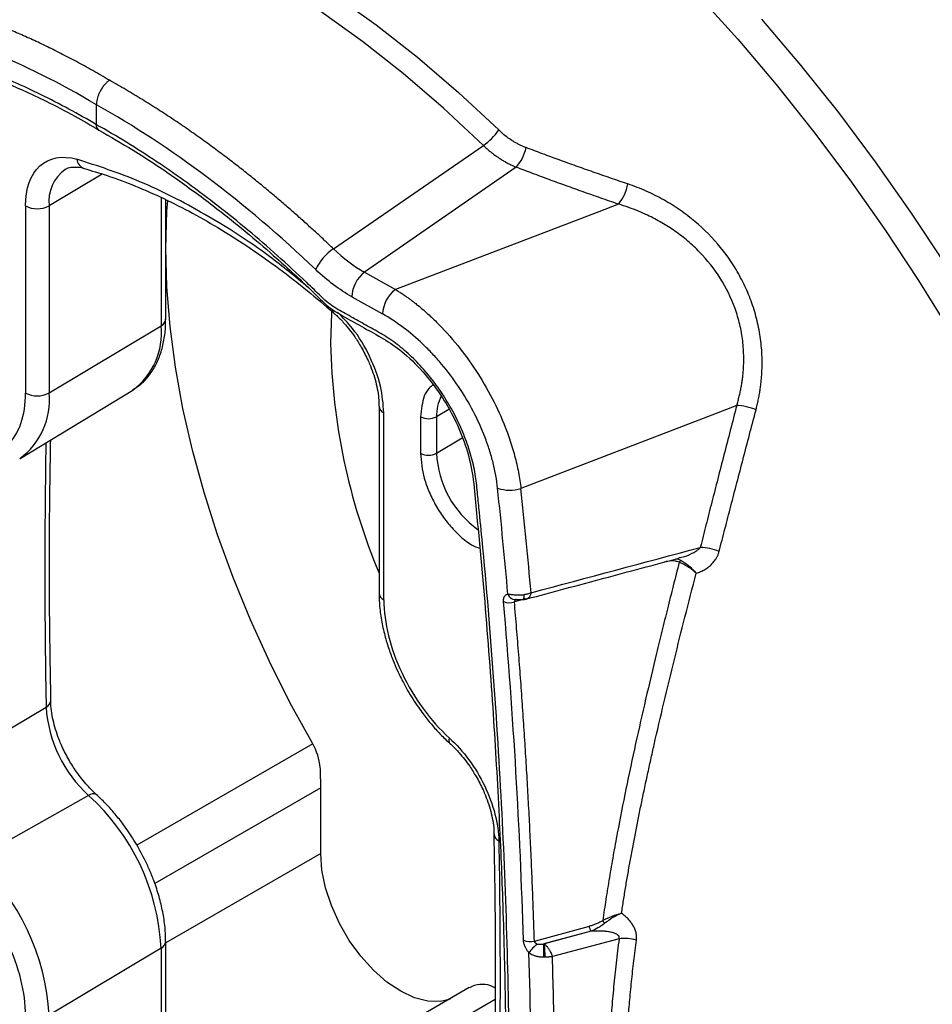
# Model space of a CAD drawing. Header units: millimetres. Extents: x 25 to 1092, y 25 to 838.
# Tile 37 of 41: x 908 to 969, y 630 to 696. Entities that reach past the tile are written whole.
import ezdxf

# ---------------------------------------------------------------- set-up
doc = ezdxf.new("R2010")
doc.units = ezdxf.units.MM
doc.header["$LTSCALE"] = 4

msp = doc.modelspace()

# ---------------------------------------------------------------- linework, layer by layer
for p, q in [((913.34, 688.706), (913.34, 690.042)), ((929.2, 680.403), (939.24, 687.323)), ((913.728, 685.405), (910.164, 683.275)), ((941.435, 685.865), (931.293, 678.836)), ((908.595, 683.267), (908.595, 670.748)), ((910.164, 683.275), (910.164, 670.756)), ((917.668, 683.84), (917.668, 675.242)), ((917.977, 675.683), (917.977, 683.696)), ((948.283, 683.388), (946.965, 682.884)), ((946.965, 682.884), (933.351, 677.683)), ((931.293, 678.836), (933.351, 677.683)), ((930.437, 677.192), (932.494, 676.039)), ((910.164, 670.756), (917.668, 675.242)), ((908.227, 666.378), (915.768, 670.949)), ((932.258, 669.87), (932.258, 657.351)), ((932.58, 656.902), (932.58, 669.421)), ((936.931, 669.657), (936.109, 669.165)), ((956.204, 669.92), (954.533, 669.278)), ((935.039, 669.16), (935.039, 666.71)), ((936.109, 669.165), (936.109, 666.716)), ((954.533, 669.278), (941.757, 664.37)), ((936.109, 666.716), (937.826, 667.742)), ((941.976, 656.948), (941.321, 656.772)), ((941.447, 656.925), (941.398, 656.923)), ((902.466, 645.248), (909.969, 649.731)), ((927.816, 647.28), (916.05, 640.487)), ((912.816, 643.821), (905.216, 639.539)), ((928.354, 644.327), (917.252, 637.918)), ((928.354, 639.943), (928.354, 644.327)), ((928.354, 639.943), (917.977, 633.953)), ((942.656, 634.076), (946.349, 635.07)), ((946.454, 634.742), (943.281, 633.888)), ((946.466, 634.733), (943.331, 633.889)), ((946.466, 634.733), (946.454, 634.742)), ((917.977, 621.521), (917.977, 634.039)), ((943.281, 633.888), (943.331, 633.889)), ((948.326, 634.234), (943.868, 633.034)), ((917.668, 633.598), (910.164, 629.113)), ((917.668, 633.598), (917.668, 621.08)), ((938.302, 630.959), (918.329, 619.428)), ((940.022, 630.162), (919.446, 618.284))]:
    msp.add_line(p, q)
at = {"flags": 128}
for points in [[(909.826, 705.924), (912.519, 705.327), (915.256, 704.517), (918.028, 703.496), (920.826, 702.269), (923.638, 700.84), (926.455, 699.213), (929.268, 697.396), (932.065, 695.393), (934.837, 693.213), (937.574, 690.863), (940.267, 688.351)], [(939.24, 687.323), (936.582, 689.802), (933.88, 692.122), (931.143, 694.275), (928.382, 696.252), (925.605, 698.046), (922.824, 699.652), (920.048, 701.063), (917.286, 702.274), (914.55, 703.281), (911.847, 704.081), (909.189, 704.671)], [(953.647, 697.351), (956.279, 694.427), (958.848, 691.391), (961.347, 688.25), (963.77, 685.013), (966.112, 681.686), (968.366, 678.279), (970.527, 674.8)], [(957.872, 695.775), (960.476, 692.697), (963.01, 689.513), (965.467, 686.23), (967.841, 682.857), (970.126, 679.403)], [(927.816, 647.28), (926.315, 650.004), (924.921, 652.775), (923.642, 655.582), (922.483, 658.411), (921.448, 661.251), (920.542, 664.09), (919.769, 666.915), (919.131, 669.715), (918.633, 672.478), (918.275, 675.192), (918.06, 677.845), (917.988, 680.426), (918.06, 682.924), (918.108, 683.638)], [(929.02, 674.058), (929.091, 676.097), (929.099, 676.202)], [(909.959, 667.428), (909.934, 665.735), (909.91, 663.466), (909.895, 661.191), (909.89, 658.91), (909.895, 656.624), (909.91, 654.332), (909.934, 652.034), (909.969, 649.731)], [(941.946, 657.253), (941.951, 657.152), (941.954, 657.068), (941.955, 657.002), (941.955, 656.958), (941.952, 656.938), (941.947, 656.941), (941.946, 656.945)], [(937.037, 630.182), (936.373, 630.029), (935.533, 630.051), (934.636, 630.281), (933.709, 630.714), (932.781, 631.336), (931.88, 632.128), (931.034, 633.065), (930.269, 634.119), (929.609, 635.258), (929.073, 636.446), (928.677, 637.648), (928.435, 638.825), (928.354, 639.943)]]:
    msp.add_lwpolyline(points, dxfattribs=at)
for centre, radius, start, end in [((937.049, 690.538), 3.891, 304.27404, 325.79895), ((939.401, 687.739), 2.766, 317.34415, 348.11064), ((912.751, 686.473), 0.729, 186.0884, 250.77698), ((912.814, 683.558), 2.665, 126.20521, 186.09702), ((946.056, 685.247), 2.901, 320.14176, 349.90901), ((909.372, 684.763), 1.686, 242.55881, 298.01848), ((931.065, 677.637), 3.335, 123.9921, 155.77385), ((932.641, 677.089), 2.207, 127.65263, 177.32004), ((934.698, 675.936), 2.207, 127.65263, 177.32004), ((929.391, 676.321), 0.266, 172.64453, 226.71562), ((917.434, 675.734), 0.545, 295.38794, 354.63803), ((912.979, 674.75), 4.715, 306.26784, 5.98858), ((970.633, 674.814), 41.621, 181.04058, 202.77464), ((905.391, 670.253), 4.8, 305.92844, 6.01984), ((909.372, 672.245), 1.686, 242.55881, 298.01848), ((938.745, 669.287), 2.639, 151.74301, 182.64239), ((932.806, 669.922), 0.55, 184.93536, 245.74765), ((935.568, 670.18), 1.15, 242.55881, 298.01848), ((935.568, 667.731), 1.15, 242.55881, 298.01848), ((942.742, 667.01), 6.64, 182.54, 234.48883), ((940.998, 666.686), 2.438, 250.78593, 288.143), ((953.636, 656.712), 3.711, 67.96279, 87.96427), ((952.594, 659.291), 0.278, 114.19275, 150.51581), ((932.807, 657.406), 0.552, 185.6335, 245.68664), ((941.394, 657.471), 0.542, 198.48318, 280.54899), ((940.985, 657.828), 1.108, 249.38141, 287.64673), ((909.738, 650.222), 0.543, 295.19124, 353.73128), ((918.691, 650.292), 8.74, 183.68191, 227.76647), ((937.271, 647.513), 0.343, 153.64332, 218.46511), ((913.123, 643.464), 0.471, 64.01917, 130.61371), ((902.875, 632.841), 14.812, 2.93194, 47.84413), ((940.487, 641.276), 0.534, 185.93157, 246.9832), ((895.077, 628.34), 15.107, 2.93194, 47.84413), ((948.968, 636.38), 1.969, 208.23877, 215.0342), ((917.446, 634.082), 0.532, 294.66345, 356.16345), ((942.364, 635.082), 1.047, 245.38693, 286.18322), ((944.012, 632.157), 2.061, 123.41209, 146.39096), ((854.922, 632.973), 88.364, 0.01416, 0.59352), ((934.935, 632.985), 8.445, 0.08456, 6.14585), ((948.697, 631.41), 2.848, 73.81003, 97.46477)]:
    msp.add_arc(centre, radius, start, end)
for points, knots in [([(993.862, 685.304), (993.165, 686.492), (992.19, 688.151), (990.69, 690.552), (989.394, 692.566), (987.805, 694.931), (986.092, 697.372), (984.251, 699.881), (982.303, 702.413), (980.261, 704.942), (978.137, 707.447), (975.938, 709.912), (973.674, 712.322), (971.352, 714.666), (968.978, 716.934), (966.559, 719.117), (964.102, 721.208), (961.611, 723.201), (959.093, 725.088), (956.552, 726.865), (953.996, 728.527), (951.427, 730.07), (948.853, 731.49), (946.277, 732.782), (943.704, 733.945), (941.14, 734.974), (938.588, 735.868), (936.053, 736.624), (933.539, 737.24), (931.05, 737.713), (928.591, 738.041), (926.165, 738.224), (923.776, 738.258), (921.428, 738.141), (919.124, 737.874), (916.873, 737.443), (915.127, 737.01), (914.16, 736.666), (913.899, 736.574)], [0, 0, 0, 0, 0.0335499, 0.0468863, 0.0690506, 0.0920149, 0.1166122, 0.1422511, 0.1686933, 0.1957487, 0.223282, 0.2511931, 0.2794065, 0.3078646, 0.3365226, 0.365345, 0.3943039, 0.4233768, 0.4525458, 0.4817964, 0.5111174, 0.5404999, 0.5699374, 0.5994254, 0.6289611, 0.6585432, 0.6881724, 0.7178515, 0.7475849, 0.7773792, 0.807243, 0.8371876, 0.8672267, 0.8973774, 0.9276598, 0.9580974, 0.9887171, 1, 1, 1, 1]), ([(959.16, 725.017), (959.575, 724.727), (961.474, 723.405), (964.856, 720.661), (969.297, 716.758), (973.477, 712.644), (977.361, 708.452), (980.934, 704.253), (984.405, 699.82), (987.747, 695.174), (990.937, 690.341), (993.946, 685.361), (996.755, 680.264), (999.345, 675.085), (1001.698, 669.868), (1003.802, 664.645), (1005.651, 659.451), (1007.34, 653.991), (1008.812, 648.314), (1009.976, 642.515), (1010.685, 638.008), (1010.894, 635.5), (1010.953, 634.792)], [0, 0, 0, 0, 0.015801, 0.072218, 0.130254, 0.18938, 0.239674, 0.290382, 0.341475, 0.393107, 0.444895, 0.496808, 0.548717, 0.600504, 0.652141, 0.70323, 0.753938, 0.804236, 0.863359, 0.921394, 0.977813, 1, 1, 1, 1]), ([(913.34, 688.706), (912.107, 689.434), (910.869, 690.103), (908.414, 691.307), (907.192, 691.845), (904.76, 692.79), (903.55, 693.196), (901.759, 693.7), (901.165, 693.85), (899.984, 694.116), (899.397, 694.23), (898.667, 694.355), (898.521, 694.381), (898.298, 694.439), (898.223, 694.462), (898.071, 694.519), (897.993, 694.554), (897.76, 694.67), (897.601, 694.764), (897.283, 694.952), (897.124, 695.046), (896.329, 695.517), (895.693, 695.893), (894.899, 696.366), (894.74, 696.459), (894.423, 696.632), (894.265, 696.711), (893.793, 696.927), (893.48, 697.041), (892.86, 697.211), (892.549, 697.266), (891.955, 697.307), (891.671, 697.295), (891.263, 697.228), (891.13, 697.198), (890.87, 697.121), (890.743, 697.075), (890.378, 696.911), (890.154, 696.771), (889.743, 696.431), (889.555, 696.23), (889.22, 695.772), (889.076, 695.516), (888.835, 694.958), (888.737, 694.654), (888.625, 694.162), (888.594, 693.992), (888.545, 693.644), (888.526, 693.465), (888.426, 692.578), (888.348, 691.866), (887.969, 688.298), (887.702, 685.417), (887.244, 679.605), (887.051, 676.676), (886.585, 667.817), (886.422, 661.817), (886.399, 652.676), (886.429, 649.603), (886.562, 643.419), (886.665, 640.308), (887.086, 630.92), (887.514, 624.586), (888.162, 617.376), (888.273, 616.173), (888.39, 614.967), (888.449, 614.363), (888.469, 614.162), (888.507, 613.76), (888.526, 613.56), (888.571, 613.154), (888.598, 612.949), (888.665, 612.536), (888.705, 612.328), (888.841, 611.702), (888.954, 611.281), (889.228, 610.431), (889.39, 609.999), (889.752, 609.154), (889.953, 608.739), (890.281, 608.126), (890.395, 607.923), (890.634, 607.521), (890.758, 607.322), (891.14, 606.74), (891.408, 606.37), (891.968, 605.661), (892.263, 605.323), (892.872, 604.688), (893.184, 604.395), (893.815, 603.862), (894.136, 603.62), (894.625, 603.295), (894.789, 603.195), (895.117, 602.999), (895.281, 602.903), (895.773, 602.614), (896.101, 602.418), (896.757, 602.029), (897.085, 601.835), (897.577, 601.543), (897.741, 601.446), (898.068, 601.221), (898.23, 601.093), (898.554, 600.796), (898.714, 600.631), (899.036, 600.3), (899.197, 600.138), (900.004, 599.332), (900.652, 598.704), (902.606, 596.873), (903.92, 595.721), (906.572, 593.549), (907.909, 592.53), (909.933, 591.103), (910.61, 590.644), (911.971, 589.762), (912.656, 589.338), (913.34, 588.933)], [0, 0, 0, 0, 0.03125, 0.03125, 0.0625, 0.0625, 0.09375, 0.09375, 0.109375, 0.109375, 0.125, 0.125, 0.128906, 0.128906, 0.130859, 0.130859, 0.132812, 0.132812, 0.136719, 0.136719, 0.140625, 0.140625, 0.15625, 0.15625, 0.160156, 0.160156, 0.164062, 0.164062, 0.171875, 0.171875, 0.179687, 0.179687, 0.1875, 0.1875, 0.191406, 0.191406, 0.195312, 0.195312, 0.203125, 0.203125, 0.210937, 0.210937, 0.21875, 0.21875, 0.226562, 0.226562, 0.230469, 0.230469, 0.234375, 0.234375, 0.25, 0.25, 0.3125, 0.3125, 0.375, 0.375, 0.5, 0.5, 0.5625, 0.5625, 0.625, 0.625, 0.75, 0.75, 0.765625, 0.773438, 0.773438, 0.777344, 0.777344, 0.78125, 0.78125, 0.785156, 0.785156, 0.789063, 0.789063, 0.796875, 0.796875, 0.804688, 0.804688, 0.8125, 0.8125, 0.816406, 0.816406, 0.820313, 0.820313, 0.828125, 0.828125, 0.835938, 0.835938, 0.84375, 0.84375, 0.851563, 0.851563, 0.855469, 0.855469, 0.859375, 0.859375, 0.867188, 0.867188, 0.875, 0.875, 0.878906, 0.878906, 0.882813, 0.882813, 0.886719, 0.886719, 0.890625, 0.890625, 0.90625, 0.90625, 0.9375, 0.9375, 0.96875, 0.96875, 0.984375, 0.984375, 1, 1, 1, 1]), ([(914.209, 691.678), (914.021, 691.789), (913.647, 692.01), (913.091, 692.327), (912.543, 692.633), (912.004, 692.926), (911.473, 693.207), (910.95, 693.476), (910.437, 693.734), (909.931, 693.981), (909.435, 694.217), (908.947, 694.442), (908.468, 694.657), (907.998, 694.863), (907.536, 695.058), (907.084, 695.245), (906.64, 695.422), (906.205, 695.59), (905.779, 695.75), (905.362, 695.902), (904.953, 696.046), (904.553, 696.183), (904.163, 696.312), (903.78, 696.434), (903.407, 696.549), (903.042, 696.658), (902.687, 696.76), (902.339, 696.857), (902.001, 696.947), (901.671, 697.032), (901.349, 697.112), (901.037, 697.187), (900.732, 697.257), (900.437, 697.322), (900.149, 697.383), (899.87, 697.44), (899.687, 697.475), (899.597, 697.492)], [0, 0, 0, 0, 0.037934, 0.075319, 0.112152, 0.148435, 0.184168, 0.21935, 0.253981, 0.288061, 0.321591, 0.354571, 0.386999, 0.418877, 0.450204, 0.48098, 0.511206, 0.54088, 0.570004, 0.598577, 0.626598, 0.654069, 0.680989, 0.707358, 0.733176, 0.758442, 0.783158, 0.807322, 0.830936, 0.853998, 0.876509, 0.898469, 0.919878, 0.940735, 0.961041, 0.980796, 1, 1, 1, 1]), ([(891.337, 696.554), (891.18, 696.465), (890.602, 696.137), (889.887, 695.129), (889.533, 693.294), (889.354, 691.316), (889.135, 689.31), (888.941, 687.286), (888.756, 685.256), (888.371, 680.694), (887.917, 673.875), (887.555, 664.694), (887.41, 654.69), (887.56, 643.463), (888.129, 630.961), (888.8, 621.714), (889.369, 615.836), (889.523, 613.881), (889.755, 612.308), (890.075, 611.134), (890.513, 609.961), (891.067, 608.808), (891.72, 607.704), (892.705, 606.337), (893.928, 605.048), (895.353, 604.051), (896.623, 603.321), (898.05, 602.533), (899.539, 601.334), (900.987, 599.802), (902.432, 598.459), (903.88, 597.149), (905.339, 595.901), (907.473, 594.167), (910.311, 592.043), (912.671, 590.579), (913.856, 589.844)], [0, 0, 0, 0, 0.006653, 0.024506, 0.041506, 0.059931, 0.078357, 0.096783, 0.115208, 0.133631, 0.220417, 0.297855, 0.375311, 0.479718, 0.584046, 0.688376, 0.707952, 0.727457, 0.736488, 0.745406, 0.754374, 0.763298, 0.772266, 0.781191, 0.79903, 0.811007, 0.824074, 0.837225, 0.853895, 0.868992, 0.88406, 0.899076, 0.914062, 0.929035, 0.964379, 1, 1, 1, 1]), ([(891.332, 696.572), (891.609, 696.682), (892.104, 696.877), (892.894, 696.851), (893.53, 696.712), (894.204, 696.481), (895.103, 696.015), (896.322, 695.278), (897.671, 694.423), (898.912, 693.906), (899.914, 693.783), (900.79, 693.59), (901.755, 693.368), (902.961, 693.045), (904.396, 692.599), (905.876, 692.071), (907.23, 691.53), (908.584, 690.94), (910.106, 690.218), (911.784, 689.356), (912.958, 688.664), (913.493, 688.348)], [0, 0, 0, 0, 0.054522, 0.097531, 0.129186, 0.150709, 0.192172, 0.247149, 0.307962, 0.364238, 0.405145, 0.442047, 0.479728, 0.537157, 0.604882, 0.671366, 0.73298, 0.782698, 0.848289, 0.930846, 1, 1, 1, 1]), ([(938.811, 586.897), (938.694, 586.964), (938.145, 587.279), (937.178, 587.839), (935.881, 588.588), (934.696, 588.688), (932.52, 589.151), (929.302, 590.026), (924.986, 591.776), (920.606, 594.055), (916.918, 596.418), (913.959, 598.589), (911.72, 600.371), (909.518, 602.275), (907.368, 604.241), (905.246, 606.457), (903.396, 607.333), (902.015, 608.124), (901.061, 608.75), (900.123, 609.575), (899.212, 610.576), (898.37, 611.726), (897.644, 612.976), (897.063, 614.263), (896.559, 615.773), (896.304, 617.453), (896.149, 619.296), (895.963, 621.177), (895.795, 623.05), (895.416, 627.419), (894.919, 634.243), (894.401, 644.473), (894.139, 655.571), (894.237, 667.462), (894.71, 678.898), (895.316, 686.997), (895.786, 691.929), (895.972, 693.774), (896.097, 694.919), (896.148, 695.376)], [0, 0, 0, 0, 0.003112, 0.014492, 0.025711, 0.03689, 0.04812, 0.086189, 0.124654, 0.163308, 0.201954, 0.222134, 0.242228, 0.262207, 0.282043, 0.301667, 0.321647, 0.330143, 0.338297, 0.346819, 0.355636, 0.364615, 0.373623, 0.382516, 0.391161, 0.404344, 0.417957, 0.431592, 0.445231, 0.458874, 0.527142, 0.59548, 0.686659, 0.777853, 0.869, 0.955034, 0.971918, 0.988796, 1, 1, 1, 1]), ([(913.34, 690.042), (910.912, 691.486), (908.484, 692.693), (903.694, 694.602), (901.332, 695.302), (899.036, 695.74)], [0, 0, 0, 0, 0.5, 0.5, 1, 1, 1, 1]), ([(938.893, 587.654), (938.484, 587.888), (937.631, 588.374), (936.305, 589.185), (934.635, 589.374), (932.533, 589.854), (929.311, 590.784), (925.351, 592.361), (920.653, 594.821), (915.951, 597.899), (912.241, 600.806), (909.514, 603.222), (907.735, 604.844), (906, 606.724), (904.314, 607.603), (902.837, 608.468), (901.537, 609.224), (900.375, 610.289), (899.42, 611.427), (898.654, 612.568), (898.013, 613.786), (897.426, 615.251), (897.039, 616.918), (896.916, 618.661), (896.731, 620.427), (896.572, 622.182), (896.264, 625.644), (895.721, 632.584), (895.145, 642.945), (894.843, 654.922), (894.917, 666.725), (895.338, 677.329), (895.974, 686.75), (896.531, 692.259), (896.807, 694.986)], [0, 0, 0, 0, 0.0109549, 0.0228485, 0.0349303, 0.0584015, 0.0817512, 0.1235385, 0.1652666, 0.2071508, 0.2491935, 0.2657315, 0.2825169, 0.2988111, 0.3154889, 0.3267346, 0.3384861, 0.3500126, 0.3586532, 0.3672867, 0.3759389, 0.3845587, 0.397532, 0.4104414, 0.4233417, 0.4362425, 0.4491453, 0.4997824, 0.5902458, 0.6816289, 0.7729368, 0.8642939, 0.9328057, 1, 1, 1, 1]), ([(914.209, 691.678), (914.182, 691.658), (914.126, 691.616), (914.043, 691.543), (913.96, 691.462), (913.879, 691.372), (913.799, 691.274), (913.724, 691.169), (913.653, 691.058), (913.578, 690.926), (913.503, 690.771), (913.433, 690.59), (913.38, 690.403), (913.346, 690.217), (913.342, 690.1), (913.34, 690.042)], [0, 0, 0, 0, 0.058086, 0.117835, 0.179089, 0.241654, 0.30531, 0.36981, 0.434884, 0.500249, 0.593673, 0.691641, 0.792967, 0.896255, 1, 1, 1, 1]), ([(929.2, 680.403), (929.018, 680.576), (928.643, 680.932), (928.063, 681.471), (927.45, 682.031), (926.803, 682.61), (926.123, 683.206), (925.41, 683.817), (924.663, 684.443), (923.881, 685.082), (923.066, 685.731), (922.216, 686.388), (921.332, 687.053), (920.414, 687.721), (919.462, 688.392), (918.476, 689.063), (917.456, 689.73), (916.403, 690.392), (915.317, 691.048), (914.582, 691.466), (914.209, 691.678)], [0, 0, 0, 0, 0.037847, 0.077778, 0.119793, 0.163893, 0.210076, 0.258342, 0.308692, 0.361126, 0.415643, 0.472242, 0.530924, 0.591689, 0.654536, 0.719466, 0.786477, 0.85557, 0.926744, 1, 1, 1, 1]), ([(928.023, 679.006), (925.666, 681.254), (923.242, 683.317), (918.325, 687.012), (915.832, 688.645), (913.34, 690.042)], [0, 0, 0, 0, 0.5, 0.5, 1, 1, 1, 1]), ([(913.34, 588.933), (915.945, 587.472), (918.534, 586.281), (922.393, 584.899), (923.679, 584.507), (925.587, 584.032), (926.22, 583.892), (927.164, 583.711), (927.478, 583.655), (927.948, 583.578), (928.104, 583.554), (928.417, 583.507), (928.573, 583.482), (928.812, 583.422), (928.892, 583.398), (929.055, 583.337), (929.137, 583.3), (929.387, 583.179), (929.556, 583.083), (930.062, 582.798), (930.4, 582.609), (931.075, 582.229), (931.412, 582.04), (932.087, 581.66), (932.425, 581.461), (933.098, 581.133), (933.435, 581), (934.097, 580.798), (934.42, 580.73), (935.045, 580.661), (935.349, 580.66), (935.934, 580.726), (936.211, 580.791), (936.731, 580.986), (936.974, 581.116), (937.425, 581.442), (937.63, 581.636), (937.994, 582.077), (938.153, 582.325), (938.358, 582.74), (938.421, 582.886), (938.533, 583.188), (938.583, 583.344), (938.669, 583.665), (938.705, 583.83), (938.765, 584.169), (938.787, 584.345), (938.849, 584.875), (938.89, 585.229), (939.01, 586.291), (939.088, 587.001), (939.465, 590.56), (939.73, 593.434), (940.184, 599.226), (940.373, 602.145), (940.83, 610.973), (940.984, 616.95), (940.99, 626.056), (940.954, 629.114), (940.808, 635.266), (940.697, 638.361), (940.253, 647.703), (939.807, 654.009), (939.136, 661.176), (939.059, 661.973), (938.94, 663.171), (938.899, 663.571), (938.821, 664.369), (938.784, 664.768), (938.656, 665.579), (938.568, 665.99), (938.4, 666.615), (938.338, 666.824), (938.202, 667.246), (938.128, 667.459), (937.89, 668.091), (937.71, 668.507), (937.311, 669.327), (937.091, 669.734), (936.613, 670.53), (936.358, 670.914), (935.82, 671.649), (935.537, 672.001), (935.092, 672.505), (934.939, 672.67), (934.632, 672.985), (934.477, 673.137), (934.007, 673.573), (933.687, 673.84), (933.197, 674.205), (933.032, 674.321), (932.7, 674.539), (932.534, 674.64), (932.035, 674.928), (931.702, 675.109), (931.037, 675.484), (930.704, 675.671), (930.206, 675.952), (930.039, 676.045), (929.707, 676.232), (929.54, 676.323), (929.208, 676.523), (929.043, 676.633), (928.714, 676.89), (928.55, 677.042), (928.227, 677.355), (928.067, 677.515), (927.744, 677.827), (927.582, 677.982), (926.771, 678.752), (926.119, 679.353), (924.15, 681.107), (922.822, 682.214), (920.808, 683.782), (920.132, 684.29), (918.773, 685.273), (918.092, 685.747), (916.052, 687.112), (914.695, 687.945), (913.34, 688.706)], [0, 0, 0, 0, 0.0625, 0.0625, 0.09375, 0.09375, 0.109375, 0.109375, 0.117188, 0.117188, 0.121094, 0.121094, 0.125, 0.125, 0.126953, 0.126953, 0.128906, 0.128906, 0.132813, 0.132813, 0.140625, 0.140625, 0.148438, 0.148438, 0.15625, 0.15625, 0.164063, 0.164063, 0.171875, 0.171875, 0.179688, 0.179688, 0.1875, 0.1875, 0.195313, 0.195313, 0.203125, 0.203125, 0.210938, 0.210938, 0.214844, 0.214844, 0.21875, 0.21875, 0.222656, 0.222656, 0.226563, 0.226563, 0.234375, 0.234375, 0.25, 0.25, 0.3125, 0.3125, 0.375, 0.375, 0.5, 0.5, 0.5625, 0.5625, 0.625, 0.625, 0.75, 0.75, 0.765625, 0.765625, 0.773438, 0.773438, 0.78125, 0.78125, 0.789063, 0.789063, 0.792969, 0.792969, 0.796875, 0.796875, 0.804688, 0.804688, 0.8125, 0.8125, 0.820313, 0.820313, 0.828125, 0.828125, 0.832031, 0.832031, 0.835938, 0.835938, 0.84375, 0.84375, 0.847656, 0.847656, 0.851563, 0.851563, 0.859375, 0.859375, 0.867188, 0.867188, 0.871094, 0.871094, 0.875, 0.875, 0.878906, 0.878906, 0.882813, 0.882813, 0.886719, 0.886719, 0.890625, 0.890625, 0.90625, 0.90625, 0.9375, 0.9375, 0.953125, 0.953125, 0.96875, 0.96875, 1, 1, 1, 1]), ([(913.509, 688.355), (913.493, 688.364), (913.464, 688.381), (913.428, 688.417), (913.399, 688.456), (913.377, 688.499), (913.361, 688.543), (913.351, 688.586), (913.344, 688.628), (913.34, 688.667), (913.34, 688.693), (913.34, 688.706)], [0, 0, 0, 0, 0.1476785, 0.2870081, 0.417259, 0.5380112, 0.6491079, 0.7506012, 0.842697, 0.9257056, 1, 1, 1, 1]), ([(913.498, 688.337), (914.266, 687.902), (915.972, 686.936), (918.522, 685.232), (921.04, 683.392), (923.238, 681.637), (925.085, 680.06), (926.58, 678.698), (927.795, 677.573), (928.904, 676.415), (930.14, 675.742), (931.426, 674.999), (932.705, 674.326), (934.042, 673.368), (935.342, 672.062), (936.515, 670.485), (937.454, 668.797), (938.17, 667.002), (938.593, 665.094), (938.728, 663.194), (938.938, 661.195), (939.117, 659.211), (939.456, 655.375), (939.785, 651.058), (940.089, 646.257), (940.272, 642.905), (940.416, 639.776), (940.538, 636.638), (940.643, 633.217), (940.724, 629.329), (940.766, 625.227), (940.761, 621.105), (940.711, 617.044), (940.616, 613.052), (940.443, 608.141), (940.144, 602.248), (939.649, 595.348), (939.167, 590.182), (938.797, 586.76), (938.641, 585.313), (938.496, 584.142), (938.215, 583.323), (937.785, 582.593), (937.365, 582.272), (937.146, 582.104)], [0, 0, 0, 0, 0.022529, 0.050076, 0.075019, 0.097128, 0.115831, 0.130852, 0.142862, 0.153208, 0.16556, 0.178141, 0.190781, 0.202993, 0.217736, 0.231339, 0.244269, 0.257907, 0.272399, 0.288548, 0.305015, 0.321271, 0.337317, 0.399337, 0.427716, 0.456497, 0.482927, 0.506063, 0.535378, 0.569279, 0.604729, 0.640096, 0.675166, 0.709749, 0.743976, 0.803852, 0.865626, 0.928839, 0.944273, 0.960177, 0.968873, 0.978401, 0.988744, 1, 1, 1, 1]), ([(942.108, 687.169), (942.041, 687.196), (941.908, 687.248), (941.711, 687.337), (941.518, 687.434), (941.329, 687.54), (941.1, 687.68), (940.837, 687.861), (940.543, 688.093), (940.359, 688.265), (940.267, 688.351)], [0, 0, 0, 0, 0.10068, 0.200751, 0.300393, 0.399789, 0.499126, 0.666497, 0.833143, 1, 1, 1, 1]), ([(939.24, 687.323), (939.305, 687.261), (939.436, 687.138), (939.639, 686.962), (939.847, 686.794), (940.06, 686.634), (940.279, 686.483), (940.502, 686.34), (940.73, 686.207), (940.961, 686.083), (941.196, 685.968), (941.356, 685.899), (941.435, 685.865)], [0, 0, 0, 0, 0.09802, 0.196533, 0.295521, 0.394965, 0.494846, 0.595141, 0.695828, 0.796883, 0.898282, 1, 1, 1, 1]), ([(908.595, 683.267), (908.595, 684.437), (908.932, 685.38), (910.174, 686.512), (911.044, 686.67), (912.025, 686.395)], [0, 0, 0, 0, 0.5, 0.5, 1, 1, 1, 1]), ([(948.912, 684.739), (948.523, 684.871), (947.747, 685.134), (946.593, 685.534), (945.453, 685.937), (944.326, 686.343), (943.211, 686.753), (942.475, 687.031), (942.108, 687.169)], [0, 0, 0, 0, 0.169487, 0.337735, 0.504825, 0.67084, 0.835868, 1, 1, 1, 1]), ([(911.243, 685.703), (911.255, 685.713), (911.364, 685.799), (911.594, 685.862), (911.997, 685.883), (912.304, 685.854), (912.491, 685.787), (912.508, 685.78)], [0, 0, 0, 0, 0.044061, 0.403911, 0.693258, 0.971468, 1, 1, 1, 1]), ([(927.515, 677.815), (926.652, 678.524), (924.373, 680.4), (920.586, 682.786), (916.25, 685.028), (913.43, 685.941), (912.025, 686.395)], [0, 0, 0, 0, 0.169007, 0.446737, 0.724467, 1, 1, 1, 1]), ([(912.508, 685.775), (913.022, 685.626), (914.155, 685.298), (915.942, 684.621), (917.853, 683.78), (919.778, 682.801), (921.708, 681.692), (923.638, 680.455), (925.56, 679.092), (927.419, 677.658), (928.625, 676.623), (929.203, 676.126)], [0, 0, 0, 0, 0.0949292, 0.2094048, 0.3237896, 0.4381102, 0.552377, 0.6665948, 0.7807536, 0.8948294, 1, 1, 1, 1]), ([(948.283, 683.388), (947.888, 683.524), (947.101, 683.794), (945.934, 684.204), (944.784, 684.616), (943.651, 685.03), (942.536, 685.445), (941.801, 685.726), (941.435, 685.865)], [0, 0, 0, 0, 0.170939, 0.340156, 0.507662, 0.673465, 0.837574, 1, 1, 1, 1]), ([(957.496, 669.623), (957.523, 669.733), (957.579, 669.951), (957.651, 670.281), (957.715, 670.613), (957.77, 670.945), (957.815, 671.278), (957.851, 671.611), (957.902, 672.236), (957.918, 673.155), (957.816, 674.375), (957.589, 675.584), (957.237, 676.772), (956.764, 677.923), (955.99, 679.368), (954.759, 681.027), (953.411, 682.262), (952.417, 682.988), (951.877, 683.345), (951.319, 683.676), (950.742, 683.983), (950.148, 684.263), (949.537, 684.519), (949.122, 684.665), (948.912, 684.739)], [0, 0, 0, 0, 0.018197, 0.036256, 0.054189, 0.072008, 0.089723, 0.107347, 0.124893, 0.187989, 0.25005, 0.312491, 0.374554, 0.436797, 0.499473, 0.621758, 0.749486, 0.783793, 0.818515, 0.853702, 0.889401, 0.925655, 0.962508, 1, 1, 1, 1]), ([(956.204, 669.92), (956.234, 670.021), (956.293, 670.223), (956.371, 670.527), (956.441, 670.831), (956.501, 671.133), (956.552, 671.433), (956.594, 671.731), (956.657, 672.296), (956.694, 673.13), (956.623, 674.241), (956.429, 675.338), (956.004, 676.776), (955.169, 678.479), (954.006, 679.935), (952.935, 680.934), (952.085, 681.59), (951.175, 682.17), (950.355, 682.6), (949.612, 682.927), (948.964, 683.177), (948.514, 683.316), (948.283, 683.388)], [0, 0, 0, 0, 0.018604, 0.03696, 0.055063, 0.072914, 0.09051, 0.107849, 0.124931, 0.188498, 0.250098, 0.312636, 0.374579, 0.499215, 0.624288, 0.685346, 0.749453, 0.809987, 0.874404, 0.913935, 0.95583, 1, 1, 1, 1]), ([(933.351, 677.683), (933.431, 677.633), (933.587, 677.536), (933.813, 677.388), (934.024, 677.243), (934.219, 677.105), (934.398, 676.973), (934.56, 676.85), (934.706, 676.737), (935.054, 676.459), (935.582, 676.006), (936.553, 675.07), (937.679, 673.788), (938.926, 672.037), (939.979, 670.184), (940.635, 668.69), (940.999, 667.674), (941.18, 667.112), (941.34, 666.552), (941.479, 665.995), (941.595, 665.444), (941.691, 664.901), (941.735, 664.547), (941.757, 664.37)], [0, 0, 0, 0, 0.020291, 0.039346, 0.057125, 0.073594, 0.088722, 0.102483, 0.114853, 0.125811, 0.191354, 0.250533, 0.381051, 0.500194, 0.627435, 0.749873, 0.785467, 0.821185, 0.856981, 0.892807, 0.928616, 0.964362, 1, 1, 1, 1]), ([(929.202, 676.121), (929.276, 676.059), (929.523, 675.852), (929.887, 675.464), (930.289, 674.985), (930.679, 674.46), (930.925, 674.056), (931.068, 673.821)], [0, 0, 0, 0, 0.106148, 0.358263, 0.542678, 0.734406, 1, 1, 1, 1]), ([(932.58, 669.421), (932.535, 670.011), (932.441, 671.226), (931.682, 673.223), (930.658, 674.97), (929.826, 675.805), (929.48, 676.152)], [0, 0, 0, 0, 0.258606, 0.531941, 0.805276, 1, 1, 1, 1]), ([(940.196, 664.385), (940.138, 664.939), (940.037, 665.502), (939.823, 666.361), (939.741, 666.649), (939.556, 667.23), (939.453, 667.525), (939.116, 668.396), (938.856, 668.968), (938.267, 670.092), (937.935, 670.649), (937.226, 671.703), (936.849, 672.204), (936.247, 672.92), (936.04, 673.153), (935.621, 673.599), (935.408, 673.813), (934.762, 674.428), (934.32, 674.802), (933.415, 675.48), (932.953, 675.781), (932.494, 676.039)], [0, 0, 0, 0, 0.125, 0.125, 0.1875, 0.1875, 0.25, 0.25, 0.375, 0.375, 0.5, 0.5, 0.625, 0.625, 0.6875, 0.6875, 0.75, 0.75, 0.875, 0.875, 1, 1, 1, 1]), ([(915.784, 670.976), (915.971, 671.097), (916.384, 671.364), (916.904, 671.946), (917.355, 672.665), (917.688, 673.491), (917.893, 674.403), (917.983, 675.142), (917.968, 675.587), (917.965, 675.688)], [0, 0, 0, 0, 0.131476, 0.29093, 0.45343, 0.618728, 0.785165, 0.950909, 1, 1, 1, 1]), ([(931.068, 673.821), (931.227, 673.527), (931.451, 673.113), (931.716, 672.485), (931.909, 671.953), (932.083, 671.334), (932.201, 670.717), (932.258, 670.221), (932.252, 669.958), (932.25, 669.876)], [0, 0, 0, 0, 0.220739, 0.310477, 0.457717, 0.60795, 0.766054, 0.927451, 1, 1, 1, 1]), ([(904.212, 666.573), (905.474, 666.259), (906.585, 666.497), (908.167, 668.004), (908.595, 669.232), (908.595, 670.748)], [0, 0, 0, 0, 0.5, 0.5, 1, 1, 1, 1]), ([(935.863, 671.289), (935.78, 671.225), (935.54, 671.041), (935.166, 670.4), (935.089, 669.649), (935.039, 669.16)], [0, 0, 0, 0, 0.156136, 0.451437, 1, 1, 1, 1]), ([(956.204, 669.92), (956.059, 669.361), (955.773, 668.256), (955.349, 666.618), (954.937, 665.017), (954.536, 663.452), (954.147, 661.924), (953.893, 660.918), (953.767, 660.421)], [0, 0, 0, 0, 0.175656, 0.347704, 0.516153, 0.681013, 0.842292, 1, 1, 1, 1]), ([(955.028, 660.152), (955.156, 660.652), (955.416, 661.662), (955.813, 663.193), (956.22, 664.755), (956.636, 666.349), (957.062, 667.975), (957.35, 669.07), (957.496, 669.623)], [0, 0, 0, 0, 0.159115, 0.321204, 0.486305, 0.654452, 0.825675, 1, 1, 1, 1]), ([(957.496, 669.623), (957.304, 669.703), (957.079, 669.775), (956.625, 669.879), (956.398, 669.911), (956.204, 669.92)], [0, 0, 0, 0, 0.5, 0.5, 1, 1, 1, 1]), ([(910.292, 650.165), (910.263, 651.798), (910.187, 656.108), (910.183, 661.928), (910.253, 666.086), (910.279, 667.622)], [0, 0, 0, 0, 0.27796, 0.733439, 1, 1, 1, 1]), ([(935.039, 666.71), (935.086, 666.163), (935.16, 665.32), (935.607, 664.1), (936.068, 663.172), (936.643, 662.3), (937.474, 661.338), (938.312, 660.586), (938.88, 660.41), (939.01, 660.37)], [0, 0, 0, 0, 0.223584, 0.343943, 0.466857, 0.58977, 0.71013, 0.933714, 1, 1, 1, 1]), ([(952.322, 659.733), (952.45, 659.755), (952.806, 659.815), (953.226, 660.014), (953.584, 660.226), (953.71, 660.36), (953.767, 660.421)], [0, 0, 0, 0, 0.238731, 0.661599, 0.845896, 1, 1, 1, 1]), ([(942.15, 656.97), (943.869, 657.432), (947.262, 658.342), (950.655, 659.251), (952.329, 659.699)], [0, 0, 0, 0, 0.506746, 1, 1, 1, 1]), ([(952.48, 659.545), (952.385, 659.586), (952.267, 659.638), (952.134, 659.64), (952.109, 659.64)], [0, 0, 0, 0, 0.812219, 1, 1, 1, 1]), ([(952.48, 659.545), (952.646, 659.461), (952.822, 659.337), (953.166, 659.043), (953.335, 658.873), (953.491, 658.69)], [0, 0, 0, 0, 0.5, 0.5, 1, 1, 1, 1]), ([(953.491, 658.69), (953.543, 658.707), (953.645, 658.741), (953.793, 658.801), (953.935, 658.869), (954.071, 658.944), (954.201, 659.026), (954.324, 659.116), (954.474, 659.241), (954.639, 659.408), (954.789, 659.607), (954.897, 659.797), (954.975, 659.97), (955.01, 660.092), (955.028, 660.152)], [0, 0, 0, 0, 0.074134, 0.147021, 0.21884, 0.289783, 0.360053, 0.429861, 0.499425, 0.62689, 0.750129, 0.835563, 0.918576, 1, 1, 1, 1]), ([(952.352, 659.428), (952.218, 658.9), (951.953, 657.857), (951.567, 656.316), (951.196, 654.817), (950.704, 652.801), (950.11, 650.298), (949.421, 647.262), (948.784, 644.281), (948.291, 641.784), (947.93, 639.813), (947.675, 638.328), (947.441, 636.876), (947.302, 635.921), (947.234, 635.449)], [0, 0, 0, 0, 0.0650272, 0.1284026, 0.1901314, 0.2502191, 0.3779829, 0.5008235, 0.6287055, 0.7511489, 0.8151167, 0.8779038, 0.9395261, 1, 1, 1, 1]), ([(952.352, 659.428), (952.268, 659.455), (952.086, 659.515), (951.757, 659.523), (951.518, 659.474), (951.391, 659.448)], [0, 0, 0, 0, 0.28872, 0.621812, 1, 1, 1, 1]), ([(953.491, 658.69), (953.316, 658.852), (953.125, 659), (952.737, 659.254), (952.538, 659.359), (952.352, 659.428)], [0, 0, 0, 0, 0.5, 0.5, 1, 1, 1, 1]), ([(948.489, 635.934), (948.535, 636.23), (948.627, 636.824), (948.774, 637.72), (948.928, 638.624), (949.091, 639.537), (949.262, 640.459), (949.44, 641.39), (949.627, 642.332), (949.821, 643.285), (950.023, 644.249), (950.233, 645.225), (950.45, 646.213), (950.808, 647.81), (951.329, 650.047), (952.02, 652.895), (952.743, 655.785), (953.239, 657.71), (953.491, 658.69)], [0, 0, 0, 0, 0.039836, 0.079912, 0.12026, 0.160908, 0.201885, 0.243217, 0.284928, 0.327044, 0.369586, 0.412576, 0.456034, 0.49998, 0.622987, 0.749985, 0.872774, 1, 1, 1, 1]), ([(932.271, 657.345), (932.27, 657.137), (932.267, 656.598), (932.384, 655.693), (932.592, 654.678), (932.869, 653.731), (933.171, 652.903), (933.504, 652.128), (933.832, 651.457), (934.076, 651.023), (934.174, 650.85)], [0, 0, 0, 0, 0.101698, 0.263298, 0.419695, 0.564543, 0.689971, 0.793729, 0.917684, 1, 1, 1, 1]), ([(932.58, 656.902), (932.58, 655.386), (933.008, 653.664), (934.59, 650.331), (935.701, 648.81), (936.964, 647.665)], [0, 0, 0, 0, 0.5, 0.5, 1, 1, 1, 1]), ([(940.595, 656.791), (940.594, 656.818), (940.59, 656.872), (940.595, 656.946), (940.607, 657.016), (940.627, 657.08), (940.656, 657.141), (940.697, 657.198), (940.749, 657.245), (940.811, 657.281), (940.857, 657.293), (940.881, 657.299)], [0, 0, 0, 0, 0.100214, 0.198982, 0.297592, 0.397341, 0.49948, 0.621952, 0.748932, 0.873533, 1, 1, 1, 1]), ([(940.881, 657.299), (940.906, 657.296), (940.956, 657.291), (941.043, 657.28), (941.14, 657.27), (941.248, 657.259), (941.375, 657.249), (941.533, 657.241), (941.728, 657.238), (941.87, 657.248), (941.946, 657.253)], [0, 0, 0, 0, 0.091758, 0.187597, 0.287654, 0.391957, 0.500422, 0.641757, 0.80884, 1, 1, 1, 1]), ([(941.494, 656.938), (941.436, 656.925), (941.388, 656.902), (941.327, 656.844), (941.314, 656.809), (941.321, 656.772)], [0, 0, 0, 0, 0.5, 0.5, 1, 1, 1, 1]), ([(941.398, 656.923), (941.42, 656.926), (941.474, 656.932), (941.66, 656.928), (941.827, 656.933), (941.95, 656.936)], [0, 0, 0, 0, 0.162787, 0.383771, 1, 1, 1, 1]), ([(942.433, 657.384), (942.428, 657.361), (942.415, 657.31), (942.39, 657.234), (942.353, 657.151), (942.304, 657.073), (942.239, 657.008), (942.164, 656.969), (942.085, 656.96), (942.007, 656.976), (941.957, 657.005), (941.933, 657.018)], [0, 0, 0, 0, 0.071193, 0.15451, 0.2506, 0.373985, 0.500284, 0.637067, 0.767201, 0.888602, 1, 1, 1, 1]), ([(942.433, 657.384), (942.358, 657.353), (942.28, 657.324), (942.117, 657.278), (942.033, 657.261), (941.946, 657.253)], [0, 0, 0, 0, 0.5, 0.5, 1, 1, 1, 1]), ([(941.95, 656.936), (941.968, 656.938), (942.002, 656.941), (942.054, 656.95), (942.102, 656.959), (942.131, 656.966), (942.145, 656.97)], [0, 0, 0, 0, 0.2833541, 0.5334635, 0.7671326, 1, 1, 1, 1]), ([(942.656, 634.076), (942.638, 634.65), (942.602, 635.797), (942.537, 637.523), (942.466, 639.253), (942.386, 640.987), (942.299, 642.725), (942.204, 644.468), (942.102, 646.214), (941.991, 647.964), (941.873, 649.718), (941.747, 651.476), (941.613, 653.237), (941.472, 655.002), (941.372, 656.182), (941.321, 656.772)], [0, 0, 0, 0, 0.076867, 0.153743, 0.230629, 0.307524, 0.384428, 0.461342, 0.538265, 0.615198, 0.69214, 0.769091, 0.846051, 0.923021, 1, 1, 1, 1]), ([(934.174, 650.85), (934.406, 650.467), (934.734, 649.929), (935.276, 649.183), (935.761, 648.575), (936.359, 647.906), (936.787, 647.504), (937.003, 647.301)], [0, 0, 0, 0, 0.287576, 0.404548, 0.59766, 0.796555, 1, 1, 1, 1]), ([(911.506, 646.18), (911.344, 646.48), (911.116, 646.901), (910.844, 647.54), (910.647, 648.082), (910.466, 648.714), (910.343, 649.344), (910.282, 649.839), (910.285, 650.097), (910.285, 650.167)], [0, 0, 0, 0, 0.223174, 0.313903, 0.462827, 0.614872, 0.774989, 0.938556, 1, 1, 1, 1]), ([(936.964, 647.665), (937.904, 646.813), (938.733, 645.685), (939.926, 643.208), (940.259, 641.925), (940.279, 640.785)], [0, 0, 0, 0, 0.5, 0.5, 1, 1, 1, 1]), ([(928.354, 644.327), (928.354, 645.056), (928.344, 645.51), (928.325, 645.687), (928.261, 646.27), (928.092, 646.801), (927.816, 647.28)], [0, 0, 0, 0, 0.5, 0.5, 0.5, 1, 1, 1, 1]), ([(937.002, 647.292), (937.042, 647.259), (937.256, 647.078), (937.586, 646.721), (937.988, 646.243), (938.379, 645.717), (938.624, 645.314), (938.767, 645.079)], [0, 0, 0, 0, 0.060698, 0.325632, 0.519425, 0.720902, 1, 1, 1, 1]), ([(913.329, 643.891), (913.31, 643.907), (913.106, 644.077), (912.775, 644.431), (912.352, 644.926), (911.931, 645.485), (911.667, 645.917), (911.506, 646.18)], [0, 0, 0, 0, 0.027095, 0.300783, 0.501445, 0.696327, 1, 1, 1, 1]), ([(938.767, 645.079), (938.927, 644.785), (939.151, 644.37), (939.416, 643.743), (939.609, 643.211), (939.783, 642.591), (939.899, 641.975), (939.955, 641.509), (939.951, 641.273), (939.95, 641.22)], [0, 0, 0, 0, 0.226443, 0.3185, 0.469544, 0.623659, 0.785849, 0.951416, 1, 1, 1, 1]), ([(916.1, 640.409), (915.869, 640.788), (915.545, 641.321), (915.008, 642.059), (914.527, 642.66), (913.944, 643.308), (913.531, 643.694), (913.328, 643.885)], [0, 0, 0, 0, 0.290622, 0.408847, 0.604009, 0.804986, 1, 1, 1, 1]), ([(939.942, 641.223), (939.972, 639.57), (940.048, 635.242), (940.05, 629.153), (939.974, 624.747), (939.944, 622.964)], [0, 0, 0, 0, 0.268774, 0.70399, 1, 1, 1, 1]), ([(917.965, 634.045), (917.964, 634.279), (917.963, 634.84), (917.837, 635.763), (917.616, 636.797), (917.327, 637.742), (917.01, 638.575), (916.63, 639.441), (916.304, 640.037), (916.1, 640.409)], [0, 0, 0, 0, 0.116277, 0.278953, 0.435798, 0.596496, 0.713026, 0.820629, 1, 1, 1, 1]), ([(908.595, 629.105), (908.595, 630.621), (908.167, 632.343), (906.585, 635.676), (905.474, 637.197), (904.212, 638.342)], [0, 0, 0, 0, 0.5, 0.5, 1, 1, 1, 1]), ([(947.234, 635.449), (947.435, 635.563), (947.649, 635.665), (948.074, 635.83), (948.285, 635.893), (948.489, 635.934)], [0, 0, 0, 0, 0.5, 0.5, 1, 1, 1, 1]), ([(948.489, 635.934), (948.301, 635.859), (948.109, 635.762), (947.725, 635.528), (947.535, 635.393), (947.356, 635.25)], [0, 0, 0, 0, 0.5, 0.5, 1, 1, 1, 1]), ([(949.491, 634.145), (949.494, 634.177), (949.501, 634.242), (949.503, 634.341), (949.497, 634.441), (949.483, 634.542), (949.452, 634.692), (949.385, 634.894), (949.263, 635.132), (949.111, 635.355), (948.932, 635.562), (948.725, 635.758), (948.569, 635.875), (948.489, 635.934)], [0, 0, 0, 0, 0.050352, 0.100306, 0.150099, 0.199971, 0.250158, 0.373546, 0.50028, 0.618742, 0.740325, 0.866865, 1, 1, 1, 1]), ([(947.234, 635.449), (947.201, 635.428), (947.135, 635.386), (947.029, 635.329), (946.916, 635.275), (946.767, 635.209), (946.577, 635.137), (946.426, 635.093), (946.349, 635.07)], [0, 0, 0, 0, 0.116113, 0.237921, 0.365871, 0.500347, 0.74365, 1, 1, 1, 1]), ([(947.356, 635.25), (947.207, 635.131), (947.058, 635.035), (946.758, 634.869), (946.608, 634.8), (946.456, 634.743)], [0, 0, 0, 0, 0.5, 0.5, 1, 1, 1, 1]), ([(946.456, 634.743), (946.432, 634.773), (946.403, 634.828), (946.361, 634.955), (946.35, 635.022), (946.349, 635.07)], [0, 0, 0, 0, 0.5, 0.5, 1, 1, 1, 1]), ([(948.326, 634.234), (948.332, 634.25), (948.342, 634.281), (948.343, 634.329), (948.332, 634.375), (948.309, 634.42), (948.263, 634.476), (948.179, 634.538), (948.031, 634.607), (947.815, 634.67), (947.562, 634.713), (947.285, 634.74), (947.016, 634.75), (946.736, 634.748), (946.556, 634.738), (946.466, 634.733)], [0, 0, 0, 0, 0.024802, 0.048721, 0.072809, 0.098092, 0.125463, 0.18157, 0.250753, 0.360121, 0.500453, 0.61091, 0.750243, 0.874892, 1, 1, 1, 1]), ([(942.296, 633.298), (942.275, 633.322), (942.234, 633.37), (942.176, 633.448), (942.124, 633.528), (942.077, 633.613), (942.031, 633.706), (941.99, 633.809), (941.957, 633.919), (941.935, 634.028), (941.931, 634.096), (941.928, 634.13)], [0, 0, 0, 0, 0.1020453, 0.2020516, 0.3010698, 0.4001825, 0.500469, 0.6245987, 0.7507662, 0.8748562, 1, 1, 1, 1]), ([(942.656, 634.076), (942.659, 634.04), (942.682, 634.001), (942.76, 633.931), (942.815, 633.9), (942.877, 633.877)], [0, 0, 0, 0, 0.5, 0.5, 1, 1, 1, 1]), ([(942.877, 633.877), (942.916, 633.863), (942.972, 633.856), (943.11, 633.861), (943.193, 633.872), (943.281, 633.888)], [0, 0, 0, 0, 0.5, 0.5, 1, 1, 1, 1]), ([(943.331, 633.889), (943.347, 633.876), (943.378, 633.85), (943.428, 633.8), (943.481, 633.74), (943.536, 633.67), (943.593, 633.589), (943.646, 633.505), (943.71, 633.394), (943.774, 633.267), (943.831, 633.135), (943.857, 633.065), (943.868, 633.034)], [0, 0, 0, 0, 0.069619, 0.144994, 0.226074, 0.312624, 0.40419, 0.50008, 0.581099, 0.749502, 0.890684, 1, 1, 1, 1]), ([(948.326, 634.234), (948.292, 633.961), (948.223, 633.419), (948.129, 632.609), (948.042, 631.808), (947.963, 631.014), (947.891, 630.227), (947.826, 629.448), (947.72, 628.01), (947.61, 625.934), (947.561, 623.241), (947.61, 620.587), (947.731, 618.418), (947.873, 616.711), (948.001, 615.449), (948.15, 614.184), (948.267, 613.346), (948.326, 612.925)], [0, 0, 0, 0, 0.036414, 0.072589, 0.108529, 0.144236, 0.179716, 0.214971, 0.250007, 0.375503, 0.500001, 0.6249, 0.750831, 0.812079, 0.874009, 0.936642, 1, 1, 1, 1]), ([(949.491, 613.052), (949.456, 613.29), (949.386, 613.765), (949.29, 614.481), (949.201, 615.197), (949.12, 615.913), (949.046, 616.631), (948.979, 617.351), (948.87, 618.685), (948.757, 620.649), (948.708, 623.273), (948.757, 625.937), (948.881, 628.186), (949.026, 630), (949.158, 631.366), (949.311, 632.748), (949.43, 633.678), (949.491, 634.145)], [0, 0, 0, 0, 0.0362047, 0.072195, 0.1080006, 0.1436524, 0.1791816, 0.2146205, 0.2500019, 0.3752897, 0.500001, 0.6247132, 0.7500001, 0.8119529, 0.8741572, 0.9367846, 1, 1, 1, 1]), ([(943.286, 632.994), (943.25, 632.994), (943.181, 632.994), (943.081, 633.001), (942.987, 633.011), (942.901, 633.025), (942.822, 633.042), (942.711, 633.071), (942.575, 633.121), (942.423, 633.199), (942.337, 633.265), (942.296, 633.298)], [0, 0, 0, 0, 0.096501, 0.188037, 0.274346, 0.355243, 0.430617, 0.50042, 0.677705, 0.844195, 1, 1, 1, 1]), ([(943.868, 633.034), (943.83, 633.029), (943.766, 633.02), (943.686, 633.014), (943.601, 633.009), (943.504, 633.003), (943.419, 632.999), (943.38, 632.997)], [0, 0, 0, 0, 0.245341, 0.413328, 0.499987, 0.766315, 1, 1, 1, 1]), ([(943.868, 611.726), (943.882, 612.225), (943.91, 613.223), (943.944, 614.725), (943.973, 616.231), (943.995, 617.741), (944.01, 619.254), (944.02, 620.772), (944.024, 622.673), (944.016, 624.962), (943.986, 627.642), (943.939, 630.332), (943.892, 632.133), (943.868, 633.034)], [0, 0, 0, 0, 0.0713945, 0.1428005, 0.2142178, 0.2856464, 0.3570864, 0.4285378, 0.5000005, 0.6250525, 0.7500698, 0.8750523, 1, 1, 1, 1]), ([(940.022, 630.933), (939.988, 630.956), (939.701, 631.143), (939.152, 631.19), (938.617, 631.138), (938.369, 630.973), (938.315, 630.937)], [0, 0, 0, 0, 0.05236, 0.440923, 0.878279, 1, 1, 1, 1])]:
    msp.add_open_spline(points, degree=3, knots=knots)
for points in [[(929.2, 680.403), (929.876, 679.757), (930.575, 679.234), (931.293, 678.836)], [(930.437, 677.192), (929.611, 677.655), (928.805, 678.261), (928.023, 679.006)], [(940.881, 657.299), (940.673, 659.652), (940.445, 662.014), (940.196, 664.385)], [(942.433, 657.384), (942.227, 659.704), (942.002, 662.033), (941.757, 664.37)], [(942.433, 657.384), (946.211, 658.398), (949.989, 659.41), (953.767, 660.421)], [(941.928, 634.13), (941.702, 641.575), (941.257, 649.135), (940.595, 656.791)], [(940.279, 640.785), (940.385, 634.59), (940.385, 628.56), (940.279, 622.488)], [(942.296, 611.774), (942.506, 618.827), (942.506, 626.007), (942.296, 633.298)], [(943.38, 632.997), (943.349, 632.996), (943.317, 632.995), (943.286, 632.994)]]:
    msp.add_open_spline(points, degree=3)

doc.saveas('drawing.dxf')
